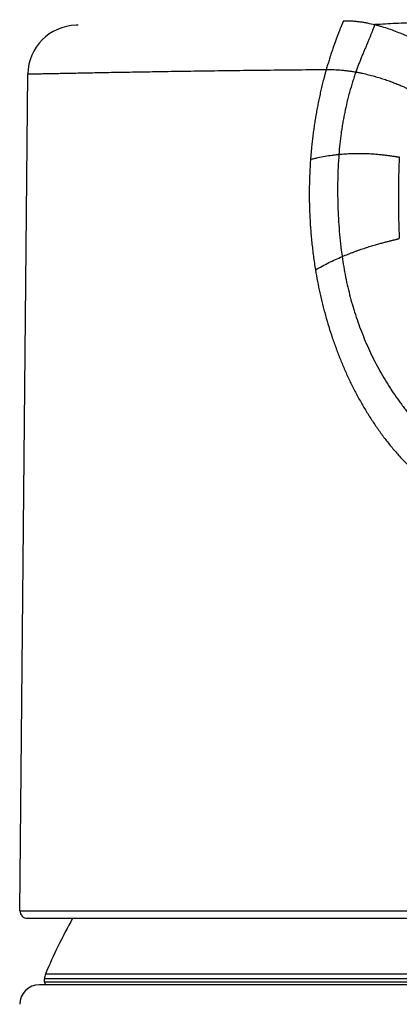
# Model space of a CAD drawing. Header units: millimetres. Extents: x -9 to 371, y -43 to 401.
# Tile 26 of 32: x 86 to 101, y 361 to 401. Entities that reach past the tile are written whole.
import ezdxf

# ---------------------------------------------------------------- set-up
doc = ezdxf.new("R2010")
doc.units = ezdxf.units.MM
doc.header["$LTSCALE"] = 23.1
doc.layers.get('0').update_dxf_attribs({"linetype": 'CONTINUOUS'})

msp = doc.modelspace()

# ---------------------------------------------------------------- linework, layer by layer
at = {"color": 7, "linetype": 'CONTINUOUS'}
for p, q in [((87.828, 400.921), (87.797, 400.92)), ((98.658, 401.104), (98.666, 401.104)), ((85.519, 364.948), (85.845, 398.94)), ((85.819, 364.645), (127.713, 364.645)), ((127.222, 361.945), (86.309, 361.945)), ((86.516, 362.045), (86.516, 362.185))]:
    msp.add_line(p, q, dxfattribs=at)
at = {"color": 9, "linetype": 'CONTINUOUS'}
for p, q in [((85.519, 364.948), (128.013, 364.948)), ((126.977, 362.378), (86.554, 362.378)), ((127.016, 362.185), (86.516, 362.185)), ((127.016, 362.045), (86.516, 362.045))]:
    msp.add_line(p, q, dxfattribs=at)
at = {"color": 7, "linetype": 'CONTINUOUS'}
for centre, radius, start, end in [((87.844, 398.921), 2, 91.371, 179.4506), ((106.766, -398.855), 800, 91.352428, 91.358657), ((106.766, -398.855), 800, 90.580706, 90.580774), ((85.819, 364.945), 0.3, 179.4506, 270), ((106.766, 353.945), 21.9, 150.7524, 157.3534), ((87.016, 362.185), 0.5, 157.3534, 180), ((86.309, 361.145), 0.8, 90, 179.5319), ((86.616, 362.045), 0.1, 180, 270)]:
    msp.add_arc(centre, radius, start, end, dxfattribs=at)
at = {"color": 9, "linetype": 'CONTINUOUS'}
for points, knots in [([(106.766, 401.145), (106.623, 401.145), (106.337, 401.144), (105.909, 401.142), (105.48, 401.138), (104.909, 401.13), (104.339, 401.12), (103.768, 401.106), (103.341, 401.093), (102.914, 401.08), (102.487, 401.065), (102.06, 401.048), (101.634, 401.03), (101.207, 401.01), (100.781, 400.989), (100.355, 400.968), (100.071, 400.952), (99.93, 400.945)], [0, 0, 0, 0, 0.062642, 0.12528, 0.187909, 0.250524, 0.375697, 0.438248, 0.500772, 0.563267, 0.625731, 0.688167, 0.750573, 0.812955, 0.875317, 0.937663, 1, 1, 1, 1]), ([(98.658, 401.104), (98.658, 401.104), (98.658, 401.104), (98.658, 401.104), (98.657, 401.104), (98.657, 401.104), (98.657, 401.103), (98.657, 401.103), (98.657, 401.103), (98.657, 401.102), (98.656, 401.102), (98.656, 401.101), (98.655, 401.099), (98.654, 401.097), (98.654, 401.095), (98.653, 401.093), (98.651, 401.091), (98.65, 401.088), (98.649, 401.085), (98.648, 401.081), (98.645, 401.076), (98.642, 401.07), (98.639, 401.06), (98.634, 401.05), (98.629, 401.038), (98.624, 401.026), (98.618, 401.012), (98.612, 400.997), (98.605, 400.981), (98.595, 400.957), (98.582, 400.924), (98.564, 400.882), (98.545, 400.835), (98.524, 400.783), (98.502, 400.727), (98.478, 400.667), (98.452, 400.603), (98.426, 400.535), (98.399, 400.463), (98.361, 400.361), (98.311, 400.226), (98.262, 400.087), (98.222, 399.971), (98.191, 399.881), (98.16, 399.789), (98.135, 399.712), (98.115, 399.649), (98.095, 399.586), (98.071, 399.507), (98.041, 399.411), (98.003, 399.284), (97.975, 399.188), (97.957, 399.124)], [0, 0, 0, 0, 0.000014, 0.000034, 0.000097, 0.000191, 0.000317, 0.000476, 0.000669, 0.000895, 0.001154, 0.001773, 0.002528, 0.003419, 0.004447, 0.005614, 0.006919, 0.008364, 0.00995, 0.011677, 0.013546, 0.017716, 0.022465, 0.0278, 0.033728, 0.040255, 0.047383, 0.055108, 0.063429, 0.072342, 0.091937, 0.113873, 0.138132, 0.164676, 0.193418, 0.224258, 0.257098, 0.291841, 0.32838, 0.366585, 0.447433, 0.533279, 0.577735, 0.623038, 0.669056, 0.715657, 0.739135, 0.76271, 0.810081, 0.857634, 0.90523, 1, 1, 1, 1]), ([(98.666, 401.104), (98.721, 401.105), (98.831, 401.104), (98.995, 401.096), (99.157, 401.082), (99.316, 401.064), (99.473, 401.04), (99.678, 401.003), (99.83, 400.969), (99.93, 400.945)], [0, 0, 0, 0, 0.129997, 0.258438, 0.385422, 0.511018, 0.635267, 0.758188, 1, 1, 1, 1]), ([(99.93, 400.945), (99.926, 400.937), (99.919, 400.92), (99.907, 400.893), (99.895, 400.864), (99.882, 400.831), (99.868, 400.794), (99.853, 400.755), (99.837, 400.712), (99.819, 400.667), (99.8, 400.618), (99.78, 400.566), (99.758, 400.511), (99.727, 400.434), (99.684, 400.331), (99.63, 400.202), (99.582, 400.09), (99.543, 399.998), (99.512, 399.927), (99.482, 399.854), (99.451, 399.781), (99.42, 399.707), (99.379, 399.607), (99.329, 399.48), (99.269, 399.327), (99.212, 399.174), (99.175, 399.071), (99.157, 399.019)], [0, 0, 0, 0, 0.012448, 0.02639, 0.041864, 0.05891, 0.077572, 0.097885, 0.119868, 0.143519, 0.168804, 0.195667, 0.224024, 0.253782, 0.317081, 0.38473, 0.455945, 0.492661, 0.530001, 0.56788, 0.606219, 0.64494, 0.683971, 0.762694, 0.841892, 0.921127, 1, 1, 1, 1]), ([(99.93, 400.945), (99.978, 400.932), (100.074, 400.907), (100.262, 400.853), (100.491, 400.78), (100.756, 400.684), (101.01, 400.581), (101.254, 400.476), (101.485, 400.368), (101.67, 400.277), (101.812, 400.206), (101.914, 400.153), (102.011, 400.102), (102.106, 400.052), (102.196, 400.004), (102.282, 399.957), (102.363, 399.913), (102.428, 399.878), (102.478, 399.851), (102.513, 399.832), (102.548, 399.814), (102.58, 399.797), (102.612, 399.781), (102.642, 399.765), (102.67, 399.751), (102.698, 399.737), (102.723, 399.725), (102.747, 399.714), (102.77, 399.705), (102.787, 399.697), (102.801, 399.692), (102.81, 399.689), (102.819, 399.686), (102.828, 399.683), (102.836, 399.681), (102.843, 399.679), (102.851, 399.677), (102.857, 399.676), (102.864, 399.675), (102.87, 399.675), (102.875, 399.675), (102.88, 399.675), (102.884, 399.676), (102.888, 399.677), (102.892, 399.679), (102.894, 399.681), (102.895, 399.681)], [0, 0, 0, 0, 0.046168, 0.091791, 0.18134, 0.26853, 0.353216, 0.435196, 0.514169, 0.589727, 0.626068, 0.661352, 0.6955, 0.728425, 0.760032, 0.790223, 0.818891, 0.845922, 0.858786, 0.871195, 0.883133, 0.894584, 0.90553, 0.915955, 0.925842, 0.935173, 0.943933, 0.952104, 0.959671, 0.96662, 0.969858, 0.972938, 0.975857, 0.978616, 0.981213, 0.983649, 0.985925, 0.988041, 0.990001, 0.991808, 0.993469, 0.99499, 0.996385, 0.99767, 0.998865, 1, 1, 1, 1]), ([(85.845, 398.94), (85.845, 398.94), (85.845, 398.94), (85.845, 398.94), (85.845, 398.94), (85.845, 398.94), (85.846, 398.94), (85.847, 398.94), (85.848, 398.94), (85.85, 398.94), (85.852, 398.94), (85.855, 398.94), (85.859, 398.94), (85.866, 398.94), (85.875, 398.94), (85.885, 398.941), (85.898, 398.941), (85.912, 398.941), (85.927, 398.942), (85.945, 398.942), (85.971, 398.943), (86.008, 398.943), (86.057, 398.944), (86.113, 398.946), (86.176, 398.947), (86.244, 398.948), (86.32, 398.95), (86.401, 398.952), (86.523, 398.954), (86.691, 398.958), (86.912, 398.962), (87.158, 398.967), (87.428, 398.973), (87.723, 398.978), (88.042, 398.985), (88.384, 398.991), (88.75, 398.998), (89.283, 399.008), (90.002, 399.02), (90.929, 399.036), (91.935, 399.052), (93.015, 399.068), (94.165, 399.083), (95.379, 399.098), (96.65, 399.112), (97.516, 399.12), (97.957, 399.124)], [0, 0, 0, 0, 0.000004, 0.000017, 0.000038, 0.000068, 0.000106, 0.000153, 0.000272, 0.000425, 0.000613, 0.000834, 0.001089, 0.001701, 0.00245, 0.003334, 0.004354, 0.00551, 0.006802, 0.008229, 0.009792, 0.013323, 0.017395, 0.022006, 0.027154, 0.032838, 0.039057, 0.045807, 0.053087, 0.069229, 0.087461, 0.10776, 0.1301, 0.154454, 0.18079, 0.209076, 0.239275, 0.271349, 0.340959, 0.417556, 0.500751, 0.590127, 0.685232, 0.785587, 0.890686, 1, 1, 1, 1]), ([(97.957, 399.124), (97.952, 399.106), (97.944, 399.078), (97.933, 399.041), (97.926, 399.013), (97.918, 398.985), (97.91, 398.957), (97.903, 398.929), (97.893, 398.892), (97.88, 398.845), (97.865, 398.789), (97.851, 398.733), (97.831, 398.658), (97.808, 398.565), (97.78, 398.452), (97.753, 398.339), (97.719, 398.189), (97.677, 398), (97.63, 397.773), (97.585, 397.545), (97.544, 397.316), (97.506, 397.087), (97.47, 396.857), (97.437, 396.626), (97.412, 396.434), (97.394, 396.28), (97.381, 396.164), (97.368, 396.049), (97.358, 395.952), (97.351, 395.875), (97.345, 395.817), (97.34, 395.759), (97.336, 395.71), (97.333, 395.672), (97.33, 395.643), (97.328, 395.614), (97.325, 395.575), (97.321, 395.527), (97.318, 395.488), (97.317, 395.469)], [0, 0, 0, 0, 0.015567, 0.023351, 0.031136, 0.038922, 0.046708, 0.054495, 0.062282, 0.077858, 0.093437, 0.109017, 0.1246, 0.155772, 0.186952, 0.21814, 0.249336, 0.311752, 0.374199, 0.436675, 0.499179, 0.56171, 0.624264, 0.686842, 0.74944, 0.780746, 0.812056, 0.843371, 0.87469, 0.890351, 0.906013, 0.921675, 0.937339, 0.945171, 0.953003, 0.960835, 0.968668, 0.984333, 1, 1, 1, 1]), ([(97.957, 399.124), (98.063, 399.125), (98.271, 399.121), (98.529, 399.103), (98.729, 399.082), (98.874, 399.064), (99.017, 399.043), (99.111, 399.027), (99.157, 399.019)], [0, 0, 0, 0, 0.263146, 0.517658, 0.641608, 0.763322, 0.882788, 1, 1, 1, 1]), ([(99.157, 399.019), (99.134, 398.952), (99.088, 398.818), (99.001, 398.547), (98.921, 398.274), (98.848, 397.999), (98.779, 397.723), (98.717, 397.445), (98.662, 397.165), (98.624, 396.954), (98.589, 396.742), (98.548, 396.46), (98.505, 396.105), (98.479, 395.82), (98.469, 395.677)], [0, 0, 0, 0, 0.062216, 0.124472, 0.249103, 0.311482, 0.373901, 0.498855, 0.561391, 0.623964, 0.68657, 0.749208, 0.874561, 1, 1, 1, 1]), ([(99.157, 399.019), (99.202, 399.011), (99.29, 398.995), (99.463, 398.96), (99.672, 398.912), (99.912, 398.848), (100.139, 398.781), (100.354, 398.712), (100.524, 398.652), (100.653, 398.603), (100.774, 398.557), (100.889, 398.51), (100.999, 398.463), (101.076, 398.43), (101.149, 398.397), (101.218, 398.365), (101.283, 398.335), (101.343, 398.306), (101.398, 398.279), (101.441, 398.257), (101.473, 398.24), (101.495, 398.229), (101.516, 398.218), (101.536, 398.208), (101.554, 398.198), (101.57, 398.189), (101.586, 398.181), (101.599, 398.173), (101.612, 398.166), (101.621, 398.161), (101.628, 398.157), (101.632, 398.155), (101.636, 398.152), (101.64, 398.15), (101.643, 398.149), (101.646, 398.147), (101.648, 398.146), (101.65, 398.145), (101.651, 398.144), (101.651, 398.144), (101.652, 398.143), (101.653, 398.143), (101.653, 398.143), (101.654, 398.143), (101.654, 398.142), (101.654, 398.142), (101.654, 398.142), (101.654, 398.142), (101.654, 398.142), (101.654, 398.142)], [0, 0, 0, 0, 0.051304, 0.101615, 0.199204, 0.292659, 0.38186, 0.466682, 0.546954, 0.585309, 0.622424, 0.692747, 0.725847, 0.757492, 0.787616, 0.816147, 0.843008, 0.868115, 0.89138, 0.912705, 0.922609, 0.931988, 0.94083, 0.94912, 0.956843, 0.963985, 0.97053, 0.976463, 0.981768, 0.98643, 0.988514, 0.990431, 0.99218, 0.993758, 0.995163, 0.996393, 0.997447, 0.997907, 0.998322, 0.998692, 0.999016, 0.999295, 0.999529, 0.999716, 0.999857, 0.99991, 0.999952, 0.999982, 1, 1, 1, 1]), ([(97.317, 395.469), (97.366, 395.482), (97.465, 395.507), (97.661, 395.553), (97.903, 395.601), (98.143, 395.639), (98.33, 395.662), (98.423, 395.672), (98.469, 395.677)], [0, 0, 0, 0, 0.131481, 0.261251, 0.515365, 0.761783, 0.881944, 1, 1, 1, 1]), ([(98.469, 395.677), (98.456, 395.504), (98.435, 395.157), (98.418, 394.637), (98.414, 394.116), (98.424, 393.595), (98.447, 393.075), (98.484, 392.556), (98.535, 392.038), (98.578, 391.694), (98.601, 391.522)], [0, 0, 0, 0, 0.125038, 0.250103, 0.375176, 0.500237, 0.625267, 0.750249, 0.875166, 1, 1, 1, 1]), ([(98.469, 395.677), (98.513, 395.681), (98.599, 395.689), (98.728, 395.698), (98.855, 395.706), (99.019, 395.713), (99.217, 395.717), (99.446, 395.715), (99.661, 395.708), (99.863, 395.696), (100.051, 395.681), (100.197, 395.666), (100.306, 395.653), (100.382, 395.644), (100.452, 395.635), (100.519, 395.626), (100.58, 395.617), (100.637, 395.608), (100.689, 395.6), (100.729, 395.594), (100.758, 395.589), (100.779, 395.586), (100.798, 395.583), (100.815, 395.581), (100.831, 395.578), (100.846, 395.576), (100.86, 395.575), (100.872, 395.573), (100.883, 395.572), (100.891, 395.571), (100.897, 395.571), (100.901, 395.571), (100.905, 395.571), (100.908, 395.571), (100.911, 395.571), (100.913, 395.571), (100.915, 395.572), (100.917, 395.572), (100.919, 395.573), (100.919, 395.573), (100.92, 395.574), (100.921, 395.574), (100.921, 395.575), (100.921, 395.575), (100.921, 395.575)], [0, 0, 0, 0, 0.053542, 0.106105, 0.157659, 0.208162, 0.305829, 0.398734, 0.486519, 0.568828, 0.645275, 0.71543, 0.748008, 0.778844, 0.807883, 0.835069, 0.860349, 0.883669, 0.904978, 0.924226, 0.933062, 0.941365, 0.94913, 0.956351, 0.963024, 0.969143, 0.974706, 0.979709, 0.984148, 0.988023, 0.989749, 0.991334, 0.992779, 0.994084, 0.995251, 0.996281, 0.997178, 0.997947, 0.998594, 0.998877, 0.999135, 0.99959, 0.999798, 1, 1, 1, 1]), ([(100.921, 395.575), (100.908, 395.3), (100.889, 394.748), (100.879, 393.921), (100.889, 393.094), (100.908, 392.543), (100.921, 392.267)], [0, 0, 0, 0, 0.249965, 0.500001, 0.750037, 1, 1, 1, 1]), ([(97.317, 395.469), (97.303, 395.281), (97.281, 394.907), (97.265, 394.344), (97.265, 393.781), (97.28, 393.312), (97.299, 392.938), (97.318, 392.657), (97.341, 392.377), (97.368, 392.097), (97.399, 391.818), (97.445, 391.446), (97.487, 391.169), (97.517, 390.984)], [0, 0, 0, 0, 0.125096, 0.250242, 0.375381, 0.500471, 0.562996, 0.625505, 0.687995, 0.750464, 0.812905, 0.875313, 1, 1, 1, 1]), ([(98.601, 391.522), (98.683, 391.557), (98.807, 391.608), (98.97, 391.672), (99.09, 391.718), (99.207, 391.761), (99.358, 391.814), (99.54, 391.875), (99.749, 391.941), (99.944, 391.999), (100.097, 392.043), (100.211, 392.074), (100.291, 392.095), (100.366, 392.115), (100.436, 392.133), (100.502, 392.149), (100.563, 392.164), (100.619, 392.178), (100.671, 392.191), (100.718, 392.202), (100.754, 392.211), (100.78, 392.217), (100.798, 392.222), (100.814, 392.226), (100.83, 392.23), (100.844, 392.234), (100.857, 392.238), (100.869, 392.242), (100.879, 392.245), (100.889, 392.248), (100.896, 392.251), (100.901, 392.253), (100.904, 392.254), (100.907, 392.256), (100.91, 392.257), (100.912, 392.258), (100.914, 392.26), (100.916, 392.261), (100.918, 392.262), (100.919, 392.264), (100.92, 392.265), (100.921, 392.266), (100.921, 392.267), (100.921, 392.267)], [0, 0, 0, 0, 0.110062, 0.163554, 0.215937, 0.267136, 0.317075, 0.412863, 0.502735, 0.586185, 0.662741, 0.698296, 0.731972, 0.763724, 0.793518, 0.821324, 0.847121, 0.87089, 0.892622, 0.91231, 0.929955, 0.938012, 0.94556, 0.952601, 0.959137, 0.96517, 0.970702, 0.975737, 0.980278, 0.984331, 0.9879, 0.989506, 0.990994, 0.992366, 0.993623, 0.994768, 0.995802, 0.99673, 0.997555, 0.998284, 0.998925, 0.999492, 1, 1, 1, 1]), ([(97.517, 390.984), (97.608, 391.036), (97.79, 391.136), (98.063, 391.276), (98.333, 391.404), (98.512, 391.484), (98.601, 391.522)], [0, 0, 0, 0, 0.259776, 0.51362, 0.760654, 1, 1, 1, 1]), ([(98.601, 391.522), (98.62, 391.383), (98.663, 391.105), (98.739, 390.69), (98.828, 390.279), (98.93, 389.871), (99.043, 389.467), (99.17, 389.067), (99.308, 388.672), (99.459, 388.282), (99.622, 387.898), (99.797, 387.519), (99.984, 387.147), (100.183, 386.782), (100.394, 386.423), (100.618, 386.072), (100.814, 385.787), (100.978, 385.563), (101.103, 385.397), (101.232, 385.234), (101.408, 385.02), (101.636, 384.759), (101.923, 384.458), (102.223, 384.169), (102.537, 383.895), (102.865, 383.637), (103.206, 383.396), (103.501, 383.21), (103.743, 383.072), (103.928, 382.974), (104.116, 382.881), (104.307, 382.793), (104.501, 382.712), (104.698, 382.637), (104.897, 382.569), (105.098, 382.506), (105.302, 382.451), (105.507, 382.403), (105.714, 382.362), (105.923, 382.328), (106.132, 382.301), (106.343, 382.282), (106.554, 382.27), (106.695, 382.268), (106.766, 382.268)], [0, 0, 0, 0, 0.031495, 0.062955, 0.094376, 0.125757, 0.157094, 0.188387, 0.219638, 0.250848, 0.282018, 0.313153, 0.344258, 0.375336, 0.406395, 0.437439, 0.468473, 0.48399, 0.499506, 0.515022, 0.53054, 0.561581, 0.592635, 0.623711, 0.654814, 0.685952, 0.717132, 0.748358, 0.763993, 0.779641, 0.795303, 0.810979, 0.82667, 0.842374, 0.858092, 0.873823, 0.889566, 0.90532, 0.921084, 0.936856, 0.952636, 0.968421, 0.984209, 1, 1, 1, 1]), ([(97.517, 390.984), (97.569, 390.672), (97.658, 390.206), (97.802, 389.589), (97.962, 388.978), (98.146, 388.375), (98.356, 387.781), (98.526, 387.342), (98.709, 386.908), (98.873, 386.552), (99.01, 386.27), (99.117, 386.061), (99.226, 385.854), (99.377, 385.58), (99.574, 385.242), (99.783, 384.912), (99.957, 384.653), (100.091, 384.461), (100.229, 384.272), (100.37, 384.085), (100.515, 383.901), (100.713, 383.66), (100.919, 383.425), (101.132, 383.197), (101.296, 383.029), (101.464, 382.866), (101.635, 382.706), (101.81, 382.549), (101.99, 382.398), (102.173, 382.25), (102.359, 382.107), (102.55, 381.969), (102.809, 381.792), (103.076, 381.625), (103.35, 381.47), (103.559, 381.359), (103.772, 381.255), (103.952, 381.174), (104.097, 381.112), (104.244, 381.052), (104.429, 380.982), (104.654, 380.905), (104.881, 380.836), (105.073, 380.784), (105.227, 380.747), (105.344, 380.721), (105.46, 380.697), (105.578, 380.675), (105.695, 380.655), (105.853, 380.631), (106.05, 380.606), (106.288, 380.584), (106.527, 380.572), (106.686, 380.569), (106.766, 380.569)], [0, 0, 0, 0, 0.062892, 0.094304, 0.125682, 0.18831, 0.21956, 0.250765, 0.281927, 0.313051, 0.328601, 0.344145, 0.359682, 0.375212, 0.406253, 0.437271, 0.452775, 0.468276, 0.483777, 0.499279, 0.514781, 0.530283, 0.561291, 0.5768, 0.592314, 0.607835, 0.623366, 0.638906, 0.654456, 0.670015, 0.685584, 0.701165, 0.71676, 0.747998, 0.763642, 0.7793, 0.794972, 0.810659, 0.818509, 0.826363, 0.842085, 0.857824, 0.873577, 0.889345, 0.897235, 0.905129, 0.913026, 0.920928, 0.928834, 0.936741, 0.952561, 0.968381, 0.984196, 1, 1, 1, 1])]:
    msp.add_open_spline(points, degree=3, knots=knots, dxfattribs=at)

doc.saveas('drawing.dxf')
